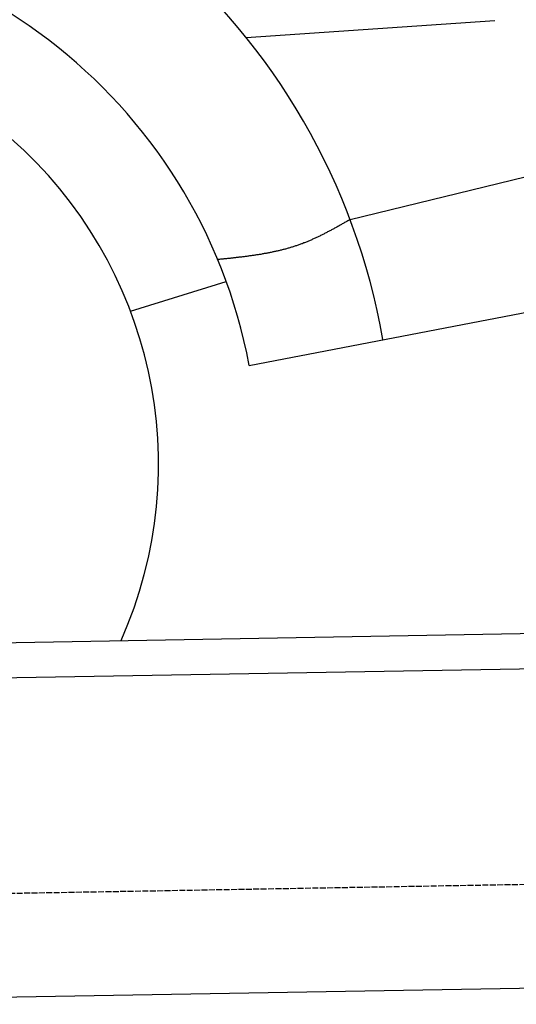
# Model space of a CAD drawing. Extents: x 1073 to 6773, y 5791 to 12316.
# Tile 55 of 62: x 5090 to 5510, y 10185 to 11017. Entities that reach past the tile are written whole.
import ezdxf

# ---------------------------------------------------------------- set-up
doc = ezdxf.new("R2010")
doc.units = 0
doc.linetypes.add('GEN3', pattern=[6.25, 5, -1.25])
doc.layers.get('0').update_dxf_attribs({"linetype": 'CONTINUOUS'})
doc.layers.add('3', color=6, linetype='GEN3')
doc.layers.add('CAR', color=10, linetype='CONTINUOUS')

msp = doc.modelspace()

# ---------------------------------------------------------------- linework, layer by layer
for p, q in [((4651.05, 10483.01), (6015.84, 10506.83)), ((6011.36, 10476.75), (4656.57, 10453.1)), ((6241.04, 10210.72), (4741.27, 10184.54))]:
    msp.add_line(p, q)
at = {"layer": '3'}
msp.add_line((1175.28, 10210.3), (6230.45, 10298.53), dxfattribs=at)
at = {"layer": 'CAR'}
for p, q in [((5281.21, 11002.06), (5491.32, 11016.48)), ((5368.94, 10848.17), (5973.19, 10995.87)), ((5183.39, 10770.71), (5264.23, 10795.96)), ((5283.74, 10724.91), (5637.28, 10792.88))]:
    msp.add_line(p, q, dxfattribs=at)
msp.add_polyline3d([(5368.94, 10848.2, 0), (5368.29, 10847.8, 0), (5367.64, 10847.4, 0), (5366.99, 10847.1, 0), (5366.34, 10846.7, 0), (5365.69, 10846.3, 0), (5365.04, 10846, 0), (5364.39, 10845.6, 0), (5363.74, 10845.2, 0), (5363.09, 10844.8, 0), (5362.44, 10844.5, 0), (5361.79, 10844.1, 0), (5361.13, 10843.7, 0), (5360.48, 10843.4, 0), (5359.83, 10843, 0), (5359.18, 10842.6, 0), (5358.52, 10842.3, 0), (5357.87, 10841.9, 0), (5357.22, 10841.6, 0), (5356.56, 10841.2, 0), (5355.91, 10840.8, 0), (5355.25, 10840.5, 0), (5354.6, 10840.1, 0), (5353.94, 10839.8, 0), (5353.29, 10839.4, 0), (5352.63, 10839.1, 0), (5351.97, 10838.7, 0), (5351.32, 10838.4, 0), (5350.66, 10838, 0), (5350, 10837.7, 0), (5349.34, 10837.3, 0), (5348.68, 10837, 0), (5348.02, 10836.6, 0), (5347.36, 10836.3, 0), (5346.7, 10836, 0), (5346.03, 10835.6, 0), (5345.37, 10835.3, 0), (5344.71, 10835, 0), (5344.04, 10834.6, 0), (5343.38, 10834.3, 0), (5342.71, 10834, 0), (5342.04, 10833.7, 0), (5341.38, 10833.3, 0), (5340.71, 10833, 0), (5340.04, 10832.7, 0), (5339.37, 10832.4, 0), (5338.7, 10832.1, 0), (5338.02, 10831.8, 0), (5337.35, 10831.5, 0), (5336.68, 10831.2, 0), (5336, 10830.9, 0), (5335.33, 10830.6, 0), (5334.65, 10830.3, 0), (5333.97, 10830, 0), (5333.29, 10829.7, 0), (5332.61, 10829.4, 0), (5331.93, 10829.2, 0), (5331.25, 10828.9, 0), (5330.56, 10828.6, 0), (5329.88, 10828.4, 0), (5329.19, 10828.1, 0), (5328.5, 10827.8, 0), (5327.82, 10827.6, 0), (5327.13, 10827.3, 0), (5326.43, 10827.1, 0), (5325.74, 10826.8, 0), (5325.05, 10826.6, 0), (5324.35, 10826.3, 0), (5323.66, 10826.1, 0), (5322.96, 10825.9, 0), (5322.26, 10825.6, 0), (5321.56, 10825.4, 0), (5320.86, 10825.2, 0), (5320.16, 10825, 0), (5319.46, 10824.8, 0), (5318.76, 10824.5, 0), (5318.05, 10824.3, 0), (5317.34, 10824.1, 0), (5316.64, 10823.9, 0), (5315.93, 10823.7, 0), (5315.22, 10823.5, 0), (5314.51, 10823.3, 0), (5313.8, 10823.1, 0), (5313.09, 10823, 0), (5312.38, 10822.8, 0), (5311.66, 10822.6, 0), (5310.95, 10822.4, 0), (5310.23, 10822.2, 0), (5309.51, 10822.1, 0), (5308.8, 10821.9, 0), (5308.08, 10821.7, 0), (5307.36, 10821.6, 0), (5306.64, 10821.4, 0), (5305.92, 10821.2, 0), (5305.19, 10821.1, 0), (5304.47, 10820.9, 0), (5303.75, 10820.8, 0), (5303.02, 10820.6, 0), (5302.3, 10820.5, 0), (5301.57, 10820.3, 0), (5300.85, 10820.2, 0), (5300.12, 10820, 0), (5299.39, 10819.9, 0), (5298.66, 10819.8, 0), (5297.93, 10819.6, 0), (5297.2, 10819.5, 0), (5296.47, 10819.4, 0), (5295.74, 10819.2, 0), (5295.01, 10819.1, 0), (5294.27, 10819, 0), (5293.54, 10818.8, 0), (5292.8, 10818.7, 0), (5292.07, 10818.6, 0), (5291.33, 10818.5, 0), (5290.6, 10818.4, 0), (5289.86, 10818.3, 0), (5289.12, 10818.1, 0), (5288.39, 10818, 0), (5287.65, 10817.9, 0), (5286.91, 10817.8, 0), (5286.17, 10817.7, 0), (5285.43, 10817.6, 0), (5284.69, 10817.5, 0), (5283.95, 10817.4, 0), (5283.21, 10817.3, 0), (5282.46, 10817.2, 0), (5281.72, 10817.1, 0), (5280.98, 10817, 0), (5280.24, 10816.9, 0), (5279.49, 10816.8, 0), (5278.75, 10816.7, 0), (5278, 10816.6, 0), (5277.26, 10816.5, 0), (5276.51, 10816.4, 0), (5275.77, 10816.4, 0), (5275.02, 10816.3, 0), (5274.28, 10816.2, 0), (5273.53, 10816.1, 0), (5272.78, 10816, 0), (5272.04, 10815.9, 0), (5271.29, 10815.8, 0), (5270.54, 10815.8, 0), (5269.8, 10815.7, 0), (5269.05, 10815.6, 0), (5268.3, 10815.5, 0), (5267.55, 10815.4, 0), (5266.8, 10815.4, 0), (5266.06, 10815.3, 0), (5265.31, 10815.2, 0), (5264.56, 10815.1, 0), (5263.81, 10815, 0), (5263.06, 10815, 0), (5262.31, 10814.9, 0), (5261.56, 10814.8, 0), (5260.81, 10814.7, 0), (5260.06, 10814.6, 0), (5259.31, 10814.6, 0), (5258.56, 10814.5, 0), (5257.82, 10814.4, 0), (5257.07, 10814.3, 0)], dxfattribs=at)
for centre, radius, start, end in [((4840.18, 10648.68), 565.15, 9.98227, 168.13175), ((4840.06, 10641.26), 451.5, 10.67697, 178.52598), ((4840.06, 10641.26), 366.93, 336.02508, 194.00194)]:
    msp.add_arc(centre, radius, start, end, dxfattribs=at)

doc.saveas('drawing.dxf')
